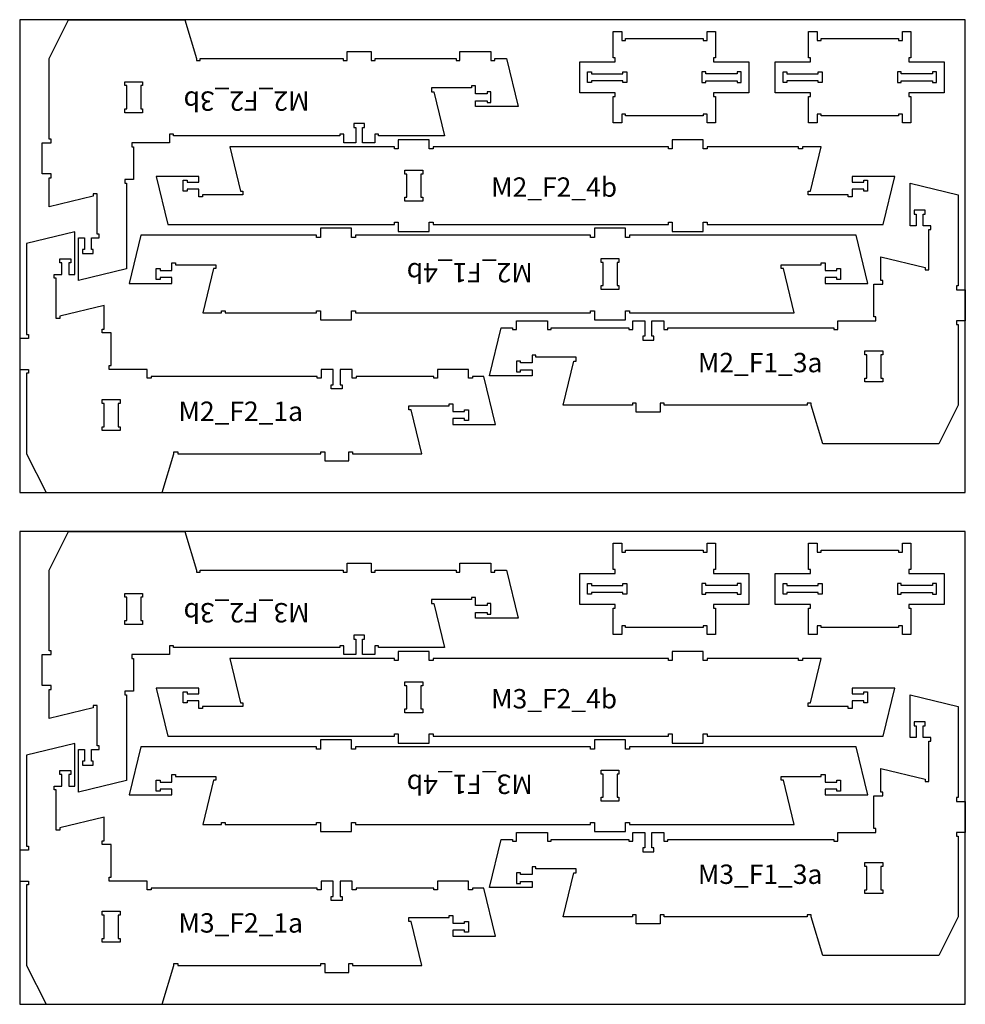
# Model space of a CAD drawing. Header units: millimetres. Extents: x -18184 to 50972, y 6312 to 16778.
# Tile 35 of 38: x 23132 to 25572, y 6313 to 8853. Entities that reach past the tile are written whole.
import ezdxf

# ---------------------------------------------------------------- set-up
doc = ezdxf.new("R2010")
doc.units = ezdxf.units.MM
doc.header["$MEASUREMENT"] = 0
for name, color, linetype in [('freeswerk_CODES', 50, 'Continuous'), ('freeswerk_ELEMENTEN', 7, 'Continuous'), ('freeswerk_PLATEN', 3, 'Continuous')]:
    doc.layers.add(name, color=color, linetype=linetype)

msp = doc.modelspace()

# ---------------------------------------------------------------- linework, layer by layer
at = {"layer": 'freeswerk_ELEMENTEN'}
for points in [[(23208.3, 8444.7), (23213.3, 8444.7), (23213.3, 8454.7), (23190.3, 8454.7), (23190.3, 8534.7), (23213.3, 8534.7), (23213.3, 8544.7), (23208.3, 8544.7), (23208.3, 8752.7), (23258.3, 8852.7), (23558.3, 8852.7), (23588.3, 8752.7), (23588.3, 8747.7), (23598.3, 8747.7), (23598.3, 8752.7), (23967.3, 8752.7), (23967.3, 8747.7), (23977.3, 8747.7), (23977.3, 8770.7), (24039.3, 8770.7), (24039.3, 8747.7), (24049.3, 8747.7), (24049.3, 8752.7), (24258.3, 8752.7), (24258.3, 8747.7), (24268.3, 8747.7), (24268.3, 8770.7), (24348.3, 8770.7), (24348.3, 8747.7), (24358.3, 8747.7), (24358.3, 8752.7), (24388.3, 8752.7), (24418.3, 8628.7), (24308.3, 8628.7), (24308.3, 8643.7), (24338.3, 8643.7), (24338.3, 8638.7), (24348.3, 8638.7), (24348.3, 8666.7), (24338.3, 8666.7), (24338.3, 8661.7), (24308.3, 8661.7), (24308.3, 8681.7), (24298.3, 8681.7), (24298.3, 8676.7), (24194.8, 8676.7), (24194.8, 8666.7), (24200.7, 8666.7), (24228.3, 8552.7), (24058.3, 8552.7), (24058.3, 8557.7), (24048.3, 8557.7), (24048.3, 8534.7), (24017.3, 8534.7), (24017.3, 8574.7), (24022.3, 8574.7), (24022.3, 8584.7), (23994.3, 8584.7), (23994.3, 8574.7), (23999.3, 8574.7), (23999.3, 8534.7), (23968.3, 8534.7), (23968.3, 8557.7), (23958.3, 8557.7), (23958.3, 8552.7), (23529.3, 8552.7), (23529.3, 8557.7), (23519.3, 8557.7), (23519.3, 8534.7), (23421.3, 8534.7), (23421.3, 8524.7), (23426.3, 8524.7), (23426.3, 8440.7), (23403.3, 8440.7), (23403.3, 8430.7), (23408.3, 8430.7), (23408.3, 8209.6), (23284.3, 8179.6), (23284.3, 8289.6), (23299.3, 8289.6), (23299.3, 8259.6), (23294.3, 8259.6), (23294.3, 8249.6), (23322.3, 8249.6), (23322.3, 8259.6), (23317.3, 8259.6), (23317.3, 8289.6), (23337.3, 8289.6), (23337.3, 8299.6), (23332.3, 8299.6), (23332.3, 8403.1), (23322.3, 8403.1), (23322.3, 8397.2), (23208.3, 8369.6)], [(24668.8, 8754.3), (24663.8, 8754.3), (24663.8, 8822.3), (24685.8, 8822.3), (24685.8, 8799.3), (24695.8, 8799.3), (24695.8, 8804.3), (24895.8, 8804.3), (24895.8, 8799.3), (24905.8, 8799.3), (24905.8, 8822.3), (24927.8, 8822.3), (24927.8, 8754.3), (24922.8, 8754.3), (24922.8, 8744.3), (25013.8, 8744.3), (25013.8, 8664.3), (24922.8, 8664.3), (24922.8, 8654.3), (24927.8, 8654.3), (24927.8, 8586.3), (24905.8, 8586.3), (24905.8, 8609.3), (24895.8, 8609.3), (24895.8, 8604.3), (24695.8, 8604.3), (24695.8, 8609.3), (24685.8, 8609.3), (24685.8, 8586.3), (24663.8, 8586.3), (24663.8, 8654.3), (24668.8, 8654.3), (24668.8, 8664.3), (24577.8, 8664.3), (24577.8, 8744.3), (24668.8, 8744.3)], [(25173, 8754.3), (25168, 8754.3), (25168, 8822.3), (25190, 8822.3), (25190, 8799.3), (25200, 8799.3), (25200, 8804.3), (25400, 8804.3), (25400, 8799.3), (25410, 8799.3), (25410, 8822.3), (25432, 8822.3), (25432, 8754.3), (25427, 8754.3), (25427, 8744.3), (25518, 8744.3), (25518, 8664.3), (25427, 8664.3), (25427, 8654.3), (25432, 8654.3), (25432, 8586.3), (25410, 8586.3), (25410, 8609.3), (25400, 8609.3), (25400, 8604.3), (25200, 8604.3), (25200, 8609.3), (25190, 8609.3), (25190, 8586.3), (25168, 8586.3), (25168, 8654.3), (25173, 8654.3), (25173, 8664.3), (25082, 8664.3), (25082, 8744.3), (25173, 8744.3)], [(24607.8, 8718.3), (24607.8, 8713.3), (24688.8, 8713.3), (24688.8, 8718.3), (24698.8, 8718.3), (24698.8, 8690.3), (24688.8, 8690.3), (24688.8, 8695.3), (24607.8, 8695.3), (24607.8, 8690.3), (24597.8, 8690.3), (24597.8, 8718.3)], [(24983.8, 8690.3), (24993.8, 8690.3), (24993.8, 8718.3), (24983.8, 8718.3), (24983.8, 8713.3), (24902.8, 8713.3), (24902.8, 8718.3), (24892.8, 8718.3), (24892.8, 8690.3), (24902.8, 8690.3), (24902.8, 8695.3), (24983.8, 8695.3)], [(25112, 8718.3), (25112, 8713.3), (25193, 8713.3), (25193, 8718.3), (25203, 8718.3), (25203, 8690.3), (25193, 8690.3), (25193, 8695.3), (25112, 8695.3), (25112, 8690.3), (25102, 8690.3), (25102, 8718.3)], [(25488, 8690.3), (25498, 8690.3), (25498, 8718.3), (25488, 8718.3), (25488, 8713.3), (25407, 8713.3), (25407, 8718.3), (25397, 8718.3), (25397, 8690.3), (25407, 8690.3), (25407, 8695.3), (25488, 8695.3)], [(23408.5, 8682.7), (23403.5, 8682.7), (23403.5, 8692.7), (23449.5, 8692.7), (23449.5, 8682.7), (23444.5, 8682.7), (23444.5, 8622.7), (23449.5, 8622.7), (23449.5, 8612.7), (23403.5, 8612.7), (23403.5, 8622.7), (23408.5, 8622.7)], [(24099.3, 8330.5), (24109.3, 8330.5), (24109.3, 8306.5), (24189.3, 8306.5), (24189.3, 8330.5), (24199.3, 8330.5), (24199.3, 8324.5), (24806.3, 8324.5), (24806.3, 8330.5), (24816.3, 8330.5), (24816.3, 8306.5), (24896.3, 8306.5), (24896.3, 8330.5), (24906.3, 8330.5), (24906.3, 8324.5), (25360, 8324.5), (25390.3, 8448.5), (25280.3, 8448.5), (25280.3, 8433.5), (25310.3, 8433.5), (25310.3, 8438.5), (25320.3, 8438.5), (25320.3, 8410.5), (25310.3, 8410.5), (25310.3, 8415.5), (25280.3, 8415.5), (25280.3, 8395.5), (25270.3, 8395.5), (25270.3, 8400.5), (25166.8, 8400.5), (25166.8, 8410.5), (25172.7, 8410.5), (25200.3, 8524.5), (25152, 8524.5), (25152, 8519.5), (25142, 8519.5), (25142, 8524.5), (24906.3, 8524.5), (24906.3, 8519.5), (24896.3, 8519.5), (24896.3, 8542.5), (24816.3, 8542.5), (24816.3, 8519.5), (24806.3, 8519.5), (24806.3, 8524.5), (24199.3, 8524.5), (24199.3, 8519.5), (24189.3, 8519.5), (24189.3, 8542.5), (24109.3, 8542.5), (24109.3, 8519.5), (24099.3, 8519.5), (24099.3, 8524.5), (23674.4, 8524.5), (23702, 8410.5), (23708, 8410.5), (23708, 8400.5), (23604.4, 8400.5), (23604.4, 8395.5), (23594.4, 8395.5), (23594.4, 8415.5), (23564.4, 8415.5), (23564.4, 8410.5), (23554.4, 8410.5), (23554.4, 8438.5), (23564.4, 8438.5), (23564.4, 8433.5), (23594.4, 8433.5), (23594.4, 8448.5), (23484.4, 8448.5), (23514.4, 8324.5), (24099.3, 8324.5)], [(24172.3, 8384.5), (24126.3, 8384.5), (24126.3, 8394.5), (24131.3, 8394.5), (24131.3, 8454.5), (24126.3, 8454.5), (24126.3, 8464.5), (24172.3, 8464.5), (24172.3, 8454.5), (24167.3, 8454.5), (24167.3, 8394.5), (24172.3, 8394.5)], [(25174.3, 7858.1), (25174.3, 7863.1), (25164.3, 7863.1), (25164.3, 7858.1), (24795.3, 7858.1), (24795.3, 7863.1), (24785.3, 7863.1), (24785.3, 7840.1), (24723.3, 7840.1), (24723.3, 7863.1), (24713.3, 7863.1), (24713.3, 7858.1), (24534.3, 7858.1), (24561.9, 7972.1), (24567.8, 7972.1), (24567.8, 7982.1), (24464.3, 7982.1), (24464.3, 7987.1), (24454.3, 7987.1), (24454.3, 7967.1), (24424.3, 7967.1), (24424.3, 7972.1), (24414.3, 7972.1), (24414.3, 7944.1), (24424.3, 7944.1), (24424.3, 7949.1), (24454.3, 7949.1), (24454.3, 7934.1), (24344.3, 7934.1), (24374.3, 8058.1), (24404, 8058.1), (24404, 8053.1), (24414, 8053.1), (24414, 8076.1), (24494, 8076.1), (24494, 8053.1), (24504, 8053.1), (24504, 8058.1), (24704.3, 8058.1), (24704.3, 8053.1), (24714.3, 8053.1), (24714.3, 8076.1), (24745.3, 8076.1), (24745.3, 8036.1), (24740.3, 8036.1), (24740.3, 8026.1), (24768.3, 8026.1), (24768.3, 8036.1), (24763.3, 8036.1), (24763.3, 8076.1), (24794.3, 8076.1), (24794.3, 8053.1), (24804.3, 8053.1), (24804.3, 8058.1), (25233.3, 8058.1), (25233.3, 8053.1), (25243.3, 8053.1), (25243.3, 8076.1), (25341.3, 8076.1), (25341.3, 8086.1), (25336.3, 8086.1), (25336.3, 8170.1), (25359.3, 8170.1), (25359.3, 8180.1), (25354.3, 8180.1), (25354.3, 8241.2), (25468.3, 8213.6), (25468.3, 8207.7), (25478.3, 8207.7), (25478.3, 8311.2), (25483.3, 8311.2), (25483.3, 8321.2), (25463.3, 8321.2), (25463.3, 8351.2), (25468.3, 8351.2), (25468.3, 8361.2), (25440.3, 8361.2), (25440.3, 8351.2), (25445.3, 8351.2), (25445.3, 8321.2), (25430.3, 8321.2), (25430.3, 8431.2), (25554.3, 8401.2), (25554.3, 8166.1), (25549.3, 8166.1), (25549.3, 8156.1), (25572.3, 8156.1), (25572.3, 8076.1), (25549.3, 8076.1), (25549.3, 8066.1), (25554.3, 8066.1), (25554.3, 7858.1), (25504.3, 7758.1), (25204.3, 7758.1)], [(24705.6, 8290.5), (24695.6, 8290.5), (24695.6, 8314.5), (24615.6, 8314.5), (24615.6, 8290.5), (24605.6, 8290.5), (24605.6, 8296.5), (23998.6, 8296.5), (23998.6, 8290.5), (23988.6, 8290.5), (23988.6, 8314.5), (23908.6, 8314.5), (23908.6, 8290.5), (23898.6, 8290.5), (23898.6, 8296.5), (23444.9, 8296.5), (23414.6, 8172.5), (23524.6, 8172.5), (23524.6, 8187.5), (23494.6, 8187.5), (23494.6, 8182.5), (23484.6, 8182.5), (23484.6, 8210.5), (23494.6, 8210.5), (23494.6, 8205.5), (23524.6, 8205.5), (23524.6, 8225.5), (23534.6, 8225.5), (23534.6, 8220.5), (23638.1, 8220.5), (23638.1, 8210.5), (23632.2, 8210.5), (23604.6, 8096.5), (23652.9, 8096.5), (23652.9, 8101.5), (23662.9, 8101.5), (23662.9, 8096.5), (23898.6, 8096.5), (23898.6, 8101.5), (23908.6, 8101.5), (23908.6, 8078.5), (23988.6, 8078.5), (23988.6, 8101.5), (23998.6, 8101.5), (23998.6, 8096.5), (24605.6, 8096.5), (24605.6, 8101.5), (24615.6, 8101.5), (24615.6, 8078.5), (24695.6, 8078.5), (24695.6, 8101.5), (24705.6, 8101.5), (24705.6, 8096.5), (25130.5, 8096.5), (25102.9, 8210.5), (25096.9, 8210.5), (25096.9, 8220.5), (25200.5, 8220.5), (25200.5, 8225.5), (25210.5, 8225.5), (25210.5, 8205.5), (25240.5, 8205.5), (25240.5, 8210.5), (25250.5, 8210.5), (25250.5, 8182.5), (25240.5, 8182.5), (25240.5, 8187.5), (25210.5, 8187.5), (25210.5, 8172.5), (25320.5, 8172.5), (25290.5, 8296.5), (24705.6, 8296.5)], [(23981.3, 7737.5), (23991.3, 7737.5), (23991.3, 7732.5), (24170.3, 7732.5), (24142.7, 7846.5), (24136.7, 7846.5), (24136.7, 7856.5), (24240.3, 7856.5), (24240.3, 7861.5), (24250.3, 7861.5), (24250.3, 7841.5), (24280.3, 7841.5), (24280.3, 7846.5), (24290.3, 7846.5), (24290.3, 7818.5), (24280.3, 7818.5), (24280.3, 7823.5), (24250.3, 7823.5), (24250.3, 7808.5), (24360.3, 7808.5), (24330.3, 7932.5), (24300.6, 7932.5), (24300.6, 7927.5), (24290.6, 7927.5), (24290.6, 7950.5), (24210.6, 7950.5), (24210.6, 7927.5), (24200.6, 7927.5), (24200.6, 7932.5), (24000.3, 7932.5), (24000.3, 7927.5), (23990.3, 7927.5), (23990.3, 7950.5), (23959.3, 7950.5), (23959.3, 7910.5), (23964.3, 7910.5), (23964.3, 7900.5), (23936.3, 7900.5), (23936.3, 7910.5), (23941.3, 7910.5), (23941.3, 7950.5), (23910.3, 7950.5), (23910.3, 7927.5), (23900.3, 7927.5), (23900.3, 7932.5), (23471.3, 7932.5), (23471.3, 7927.5), (23461.3, 7927.5), (23461.3, 7950.5), (23363.3, 7950.5), (23363.3, 7960.5), (23368.3, 7960.5), (23368.3, 8044.5), (23345.3, 8044.5), (23345.3, 8054.5), (23350.3, 8054.5), (23350.3, 8115.6), (23236.3, 8088), (23236.3, 8082.1), (23226.3, 8082.1), (23226.3, 8185.6), (23221.3, 8185.6), (23221.3, 8195.6), (23241.3, 8195.6), (23241.3, 8225.6), (23236.3, 8225.6), (23236.3, 8235.6), (23264.3, 8235.6), (23264.3, 8225.6), (23259.3, 8225.6), (23259.3, 8195.6), (23274.3, 8195.6), (23274.3, 8305.6), (23150.3, 8275.6), (23150.3, 8040.5), (23155.3, 8040.5), (23155.3, 8030.5), (23132.3, 8030.5), (23132.3, 7950.5), (23155.3, 7950.5), (23155.3, 7940.5), (23150.3, 7940.5), (23150.3, 7732.5), (23200.3, 7632.5), (23500.3, 7632.5), (23530.3, 7732.5), (23530.3, 7737.5), (23540.3, 7737.5), (23540.3, 7732.5), (23909.3, 7732.5), (23909.3, 7737.5), (23919.3, 7737.5), (23919.3, 7714.5), (23981.3, 7714.5)], [(24632.6, 8236.5), (24678.6, 8236.5), (24678.6, 8226.5), (24673.6, 8226.5), (24673.6, 8166.5), (24678.6, 8166.5), (24678.6, 8156.5), (24632.6, 8156.5), (24632.6, 8166.5), (24637.6, 8166.5), (24637.6, 8226.5), (24632.6, 8226.5)], [(25313.3, 7998.1), (25359.3, 7998.1), (25359.3, 7988.1), (25354.3, 7988.1), (25354.3, 7928.1), (25359.3, 7928.1), (25359.3, 7918.1), (25313.3, 7918.1), (25313.3, 7928.1), (25318.3, 7928.1), (25318.3, 7988.1), (25313.3, 7988.1)], [(23345.5, 7872.5), (23391.5, 7872.5), (23391.5, 7862.5), (23386.5, 7862.5), (23386.5, 7802.5), (23391.5, 7802.5), (23391.5, 7792.5), (23345.5, 7792.5), (23345.5, 7802.5), (23350.5, 7802.5), (23350.5, 7862.5), (23345.5, 7862.5)], [(23208.3, 7124.7), (23213.3, 7124.7), (23213.3, 7134.7), (23190.3, 7134.7), (23190.3, 7214.7), (23213.3, 7214.7), (23213.3, 7224.7), (23208.3, 7224.7), (23208.3, 7432.7), (23258.3, 7532.7), (23558.3, 7532.7), (23588.3, 7432.7), (23588.3, 7427.7), (23598.3, 7427.7), (23598.3, 7432.7), (23967.3, 7432.7), (23967.3, 7427.7), (23977.3, 7427.7), (23977.3, 7450.7), (24039.3, 7450.7), (24039.3, 7427.7), (24049.3, 7427.7), (24049.3, 7432.7), (24258.3, 7432.7), (24258.3, 7427.7), (24268.3, 7427.7), (24268.3, 7450.7), (24348.3, 7450.7), (24348.3, 7427.7), (24358.3, 7427.7), (24358.3, 7432.7), (24388.3, 7432.7), (24418.3, 7308.7), (24308.3, 7308.7), (24308.3, 7323.7), (24338.3, 7323.7), (24338.3, 7318.7), (24348.3, 7318.7), (24348.3, 7346.7), (24338.3, 7346.7), (24338.3, 7341.7), (24308.3, 7341.7), (24308.3, 7361.7), (24298.3, 7361.7), (24298.3, 7356.7), (24194.8, 7356.7), (24194.8, 7346.7), (24200.7, 7346.7), (24228.3, 7232.7), (24058.3, 7232.7), (24058.3, 7237.7), (24048.3, 7237.7), (24048.3, 7214.7), (24017.3, 7214.7), (24017.3, 7254.7), (24022.3, 7254.7), (24022.3, 7264.7), (23994.3, 7264.7), (23994.3, 7254.7), (23999.3, 7254.7), (23999.3, 7214.7), (23968.3, 7214.7), (23968.3, 7237.7), (23958.3, 7237.7), (23958.3, 7232.7), (23529.3, 7232.7), (23529.3, 7237.7), (23519.3, 7237.7), (23519.3, 7214.7), (23421.3, 7214.7), (23421.3, 7204.7), (23426.3, 7204.7), (23426.3, 7120.7), (23403.3, 7120.7), (23403.3, 7110.7), (23408.3, 7110.7), (23408.3, 6889.6), (23284.3, 6859.6), (23284.3, 6969.6), (23299.3, 6969.6), (23299.3, 6939.6), (23294.3, 6939.6), (23294.3, 6929.6), (23322.3, 6929.6), (23322.3, 6939.6), (23317.3, 6939.6), (23317.3, 6969.6), (23337.3, 6969.6), (23337.3, 6979.6), (23332.3, 6979.6), (23332.3, 7083.1), (23322.3, 7083.1), (23322.3, 7077.2), (23208.3, 7049.6)], [(24668.8, 7434.3), (24663.8, 7434.3), (24663.8, 7502.3), (24685.8, 7502.3), (24685.8, 7479.3), (24695.8, 7479.3), (24695.8, 7484.3), (24895.8, 7484.3), (24895.8, 7479.3), (24905.8, 7479.3), (24905.8, 7502.3), (24927.8, 7502.3), (24927.8, 7434.3), (24922.8, 7434.3), (24922.8, 7424.3), (25013.8, 7424.3), (25013.8, 7344.3), (24922.8, 7344.3), (24922.8, 7334.3), (24927.8, 7334.3), (24927.8, 7266.3), (24905.8, 7266.3), (24905.8, 7289.3), (24895.8, 7289.3), (24895.8, 7284.3), (24695.8, 7284.3), (24695.8, 7289.3), (24685.8, 7289.3), (24685.8, 7266.3), (24663.8, 7266.3), (24663.8, 7334.3), (24668.8, 7334.3), (24668.8, 7344.3), (24577.8, 7344.3), (24577.8, 7424.3), (24668.8, 7424.3)], [(25173, 7434.3), (25168, 7434.3), (25168, 7502.3), (25190, 7502.3), (25190, 7479.3), (25200, 7479.3), (25200, 7484.3), (25400, 7484.3), (25400, 7479.3), (25410, 7479.3), (25410, 7502.3), (25432, 7502.3), (25432, 7434.3), (25427, 7434.3), (25427, 7424.3), (25518, 7424.3), (25518, 7344.3), (25427, 7344.3), (25427, 7334.3), (25432, 7334.3), (25432, 7266.3), (25410, 7266.3), (25410, 7289.3), (25400, 7289.3), (25400, 7284.3), (25200, 7284.3), (25200, 7289.3), (25190, 7289.3), (25190, 7266.3), (25168, 7266.3), (25168, 7334.3), (25173, 7334.3), (25173, 7344.3), (25082, 7344.3), (25082, 7424.3), (25173, 7424.3)], [(24607.8, 7398.3), (24607.8, 7393.3), (24688.8, 7393.3), (24688.8, 7398.3), (24698.8, 7398.3), (24698.8, 7370.3), (24688.8, 7370.3), (24688.8, 7375.3), (24607.8, 7375.3), (24607.8, 7370.3), (24597.8, 7370.3), (24597.8, 7398.3)], [(24983.8, 7370.3), (24993.8, 7370.3), (24993.8, 7398.3), (24983.8, 7398.3), (24983.8, 7393.3), (24902.8, 7393.3), (24902.8, 7398.3), (24892.8, 7398.3), (24892.8, 7370.3), (24902.8, 7370.3), (24902.8, 7375.3), (24983.8, 7375.3)], [(25112, 7398.3), (25112, 7393.3), (25193, 7393.3), (25193, 7398.3), (25203, 7398.3), (25203, 7370.3), (25193, 7370.3), (25193, 7375.3), (25112, 7375.3), (25112, 7370.3), (25102, 7370.3), (25102, 7398.3)], [(25488, 7370.3), (25498, 7370.3), (25498, 7398.3), (25488, 7398.3), (25488, 7393.3), (25407, 7393.3), (25407, 7398.3), (25397, 7398.3), (25397, 7370.3), (25407, 7370.3), (25407, 7375.3), (25488, 7375.3)], [(23408.5, 7362.7), (23403.5, 7362.7), (23403.5, 7372.7), (23449.5, 7372.7), (23449.5, 7362.7), (23444.5, 7362.7), (23444.5, 7302.7), (23449.5, 7302.7), (23449.5, 7292.7), (23403.5, 7292.7), (23403.5, 7302.7), (23408.5, 7302.7)], [(24099.3, 7010.5), (24109.3, 7010.5), (24109.3, 6986.5), (24189.3, 6986.5), (24189.3, 7010.5), (24199.3, 7010.5), (24199.3, 7004.5), (24806.3, 7004.5), (24806.3, 7010.5), (24816.3, 7010.5), (24816.3, 6986.5), (24896.3, 6986.5), (24896.3, 7010.5), (24906.3, 7010.5), (24906.3, 7004.5), (25360, 7004.5), (25390.3, 7128.5), (25280.3, 7128.5), (25280.3, 7113.5), (25310.3, 7113.5), (25310.3, 7118.5), (25320.3, 7118.5), (25320.3, 7090.5), (25310.3, 7090.5), (25310.3, 7095.5), (25280.3, 7095.5), (25280.3, 7075.5), (25270.3, 7075.5), (25270.3, 7080.5), (25166.8, 7080.5), (25166.8, 7090.5), (25172.7, 7090.5), (25200.3, 7204.5), (25152, 7204.5), (25152, 7199.5), (25142, 7199.5), (25142, 7204.5), (24906.3, 7204.5), (24906.3, 7199.5), (24896.3, 7199.5), (24896.3, 7222.5), (24816.3, 7222.5), (24816.3, 7199.5), (24806.3, 7199.5), (24806.3, 7204.5), (24199.3, 7204.5), (24199.3, 7199.5), (24189.3, 7199.5), (24189.3, 7222.5), (24109.3, 7222.5), (24109.3, 7199.5), (24099.3, 7199.5), (24099.3, 7204.5), (23674.4, 7204.5), (23702, 7090.5), (23708, 7090.5), (23708, 7080.5), (23604.4, 7080.5), (23604.4, 7075.5), (23594.4, 7075.5), (23594.4, 7095.5), (23564.4, 7095.5), (23564.4, 7090.5), (23554.4, 7090.5), (23554.4, 7118.5), (23564.4, 7118.5), (23564.4, 7113.5), (23594.4, 7113.5), (23594.4, 7128.5), (23484.4, 7128.5), (23514.4, 7004.5), (24099.3, 7004.5)], [(24172.3, 7064.5), (24126.3, 7064.5), (24126.3, 7074.5), (24131.3, 7074.5), (24131.3, 7134.5), (24126.3, 7134.5), (24126.3, 7144.5), (24172.3, 7144.5), (24172.3, 7134.5), (24167.3, 7134.5), (24167.3, 7074.5), (24172.3, 7074.5)], [(25174.3, 6538.1), (25174.3, 6543.1), (25164.3, 6543.1), (25164.3, 6538.1), (24795.3, 6538.1), (24795.3, 6543.1), (24785.3, 6543.1), (24785.3, 6520.1), (24723.3, 6520.1), (24723.3, 6543.1), (24713.3, 6543.1), (24713.3, 6538.1), (24534.3, 6538.1), (24561.9, 6652.1), (24567.8, 6652.1), (24567.8, 6662.1), (24464.3, 6662.1), (24464.3, 6667.1), (24454.3, 6667.1), (24454.3, 6647.1), (24424.3, 6647.1), (24424.3, 6652.1), (24414.3, 6652.1), (24414.3, 6624.1), (24424.3, 6624.1), (24424.3, 6629.1), (24454.3, 6629.1), (24454.3, 6614.1), (24344.3, 6614.1), (24374.3, 6738.1), (24404, 6738.1), (24404, 6733.1), (24414, 6733.1), (24414, 6756.1), (24494, 6756.1), (24494, 6733.1), (24504, 6733.1), (24504, 6738.1), (24704.3, 6738.1), (24704.3, 6733.1), (24714.3, 6733.1), (24714.3, 6756.1), (24745.3, 6756.1), (24745.3, 6716.1), (24740.3, 6716.1), (24740.3, 6706.1), (24768.3, 6706.1), (24768.3, 6716.1), (24763.3, 6716.1), (24763.3, 6756.1), (24794.3, 6756.1), (24794.3, 6733.1), (24804.3, 6733.1), (24804.3, 6738.1), (25233.3, 6738.1), (25233.3, 6733.1), (25243.3, 6733.1), (25243.3, 6756.1), (25341.3, 6756.1), (25341.3, 6766.1), (25336.3, 6766.1), (25336.3, 6850.1), (25359.3, 6850.1), (25359.3, 6860.1), (25354.3, 6860.1), (25354.3, 6921.2), (25468.3, 6893.6), (25468.3, 6887.7), (25478.3, 6887.7), (25478.3, 6991.2), (25483.3, 6991.2), (25483.3, 7001.2), (25463.3, 7001.2), (25463.3, 7031.2), (25468.3, 7031.2), (25468.3, 7041.2), (25440.3, 7041.2), (25440.3, 7031.2), (25445.3, 7031.2), (25445.3, 7001.2), (25430.3, 7001.2), (25430.3, 7111.2), (25554.3, 7081.2), (25554.3, 6846.1), (25549.3, 6846.1), (25549.3, 6836.1), (25572.3, 6836.1), (25572.3, 6756.1), (25549.3, 6756.1), (25549.3, 6746.1), (25554.3, 6746.1), (25554.3, 6538.1), (25504.3, 6438.1), (25204.3, 6438.1)], [(23981.3, 6417.5), (23991.3, 6417.5), (23991.3, 6412.5), (24170.3, 6412.5), (24142.7, 6526.5), (24136.7, 6526.5), (24136.7, 6536.5), (24240.3, 6536.5), (24240.3, 6541.5), (24250.3, 6541.5), (24250.3, 6521.5), (24280.3, 6521.5), (24280.3, 6526.5), (24290.3, 6526.5), (24290.3, 6498.5), (24280.3, 6498.5), (24280.3, 6503.5), (24250.3, 6503.5), (24250.3, 6488.5), (24360.3, 6488.5), (24330.3, 6612.5), (24300.6, 6612.5), (24300.6, 6607.5), (24290.6, 6607.5), (24290.6, 6630.5), (24210.6, 6630.5), (24210.6, 6607.5), (24200.6, 6607.5), (24200.6, 6612.5), (24000.3, 6612.5), (24000.3, 6607.5), (23990.3, 6607.5), (23990.3, 6630.5), (23959.3, 6630.5), (23959.3, 6590.5), (23964.3, 6590.5), (23964.3, 6580.5), (23936.3, 6580.5), (23936.3, 6590.5), (23941.3, 6590.5), (23941.3, 6630.5), (23910.3, 6630.5), (23910.3, 6607.5), (23900.3, 6607.5), (23900.3, 6612.5), (23471.3, 6612.5), (23471.3, 6607.5), (23461.3, 6607.5), (23461.3, 6630.5), (23363.3, 6630.5), (23363.3, 6640.5), (23368.3, 6640.5), (23368.3, 6724.5), (23345.3, 6724.5), (23345.3, 6734.5), (23350.3, 6734.5), (23350.3, 6795.6), (23236.3, 6768), (23236.3, 6762.1), (23226.3, 6762.1), (23226.3, 6865.6), (23221.3, 6865.6), (23221.3, 6875.6), (23241.3, 6875.6), (23241.3, 6905.6), (23236.3, 6905.6), (23236.3, 6915.6), (23264.3, 6915.6), (23264.3, 6905.6), (23259.3, 6905.6), (23259.3, 6875.6), (23274.3, 6875.6), (23274.3, 6985.6), (23150.3, 6955.6), (23150.3, 6720.5), (23155.3, 6720.5), (23155.3, 6710.5), (23132.3, 6710.5), (23132.3, 6630.5), (23155.3, 6630.5), (23155.3, 6620.5), (23150.3, 6620.5), (23150.3, 6412.5), (23200.3, 6312.5), (23500.3, 6312.5), (23530.3, 6412.5), (23530.3, 6417.5), (23540.3, 6417.5), (23540.3, 6412.5), (23909.3, 6412.5), (23909.3, 6417.5), (23919.3, 6417.5), (23919.3, 6394.5), (23981.3, 6394.5)], [(24705.6, 6970.5), (24695.6, 6970.5), (24695.6, 6994.5), (24615.6, 6994.5), (24615.6, 6970.5), (24605.6, 6970.5), (24605.6, 6976.5), (23998.6, 6976.5), (23998.6, 6970.5), (23988.6, 6970.5), (23988.6, 6994.5), (23908.6, 6994.5), (23908.6, 6970.5), (23898.6, 6970.5), (23898.6, 6976.5), (23444.9, 6976.5), (23414.6, 6852.5), (23524.6, 6852.5), (23524.6, 6867.5), (23494.6, 6867.5), (23494.6, 6862.5), (23484.6, 6862.5), (23484.6, 6890.5), (23494.6, 6890.5), (23494.6, 6885.5), (23524.6, 6885.5), (23524.6, 6905.5), (23534.6, 6905.5), (23534.6, 6900.5), (23638.1, 6900.5), (23638.1, 6890.5), (23632.2, 6890.5), (23604.6, 6776.5), (23652.9, 6776.5), (23652.9, 6781.5), (23662.9, 6781.5), (23662.9, 6776.5), (23898.6, 6776.5), (23898.6, 6781.5), (23908.6, 6781.5), (23908.6, 6758.5), (23988.6, 6758.5), (23988.6, 6781.5), (23998.6, 6781.5), (23998.6, 6776.5), (24605.6, 6776.5), (24605.6, 6781.5), (24615.6, 6781.5), (24615.6, 6758.5), (24695.6, 6758.5), (24695.6, 6781.5), (24705.6, 6781.5), (24705.6, 6776.5), (25130.5, 6776.5), (25102.9, 6890.5), (25096.9, 6890.5), (25096.9, 6900.5), (25200.5, 6900.5), (25200.5, 6905.5), (25210.5, 6905.5), (25210.5, 6885.5), (25240.5, 6885.5), (25240.5, 6890.5), (25250.5, 6890.5), (25250.5, 6862.5), (25240.5, 6862.5), (25240.5, 6867.5), (25210.5, 6867.5), (25210.5, 6852.5), (25320.5, 6852.5), (25290.5, 6976.5), (24705.6, 6976.5)], [(24632.6, 6916.5), (24678.6, 6916.5), (24678.6, 6906.5), (24673.6, 6906.5), (24673.6, 6846.5), (24678.6, 6846.5), (24678.6, 6836.5), (24632.6, 6836.5), (24632.6, 6846.5), (24637.6, 6846.5), (24637.6, 6906.5), (24632.6, 6906.5)], [(25313.3, 6678.1), (25359.3, 6678.1), (25359.3, 6668.1), (25354.3, 6668.1), (25354.3, 6608.1), (25359.3, 6608.1), (25359.3, 6598.1), (25313.3, 6598.1), (25313.3, 6608.1), (25318.3, 6608.1), (25318.3, 6668.1), (25313.3, 6668.1)], [(23345.5, 6552.5), (23391.5, 6552.5), (23391.5, 6542.5), (23386.5, 6542.5), (23386.5, 6482.5), (23391.5, 6482.5), (23391.5, 6472.5), (23345.5, 6472.5), (23345.5, 6482.5), (23350.5, 6482.5), (23350.5, 6542.5), (23345.5, 6542.5)]]:
    msp.add_lwpolyline(points, close=True, dxfattribs=at)
at = {"layer": 'freeswerk_PLATEN'}
for points in [[(23132.3, 7632.5), (25572.3, 7632.5), (25572.3, 8852.5), (23132.3, 8852.5)], [(23132.3, 6312.5), (25572.3, 6312.5), (25572.3, 7532.5), (23132.3, 7532.5)]]:
    msp.add_lwpolyline(points, close=True, dxfattribs=at)

# ---------------------------------------------------------------- texts
at = {"layer": 'freeswerk_CODES', "char_height": 50, "attachment_point": 1, "rotation": 180}
for s, insert in [('{\\Fiso|c0;M2_F2_3b}', (23880.3, 8617.7)), ('{\\Fiso|c0;M2_F1_4b}', (24456.1, 8175.1)), ('{\\Fiso|c0;M3_F2_3b}', (23880.3, 7297.7)), ('{\\Fiso|c0;M3_F1_4b}', (24456.1, 6855.1))]:
    msp.add_mtext_dynamic_manual_height_columns(s, width=318.081, gutter_width=1456.3, heights=[0], dxfattribs=dict(at, insert=insert))
at = {"layer": 'freeswerk_CODES', "char_height": 50, "attachment_point": 1}
for s, insert in [('{\\Fiso|c0;M2_F2_4b}', (24348.8, 8445.8)), ('{\\Fiso|c0;M2_F1_3a}', (24882.3, 7993.1)), ('{\\Fiso|c0;M2_F2_1a}', (23542, 7867.5)), ('{\\Fiso|c0;M3_F2_4b}', (24348.8, 7125.8)), ('{\\Fiso|c0;M3_F1_3a}', (24882.3, 6673.1)), ('{\\Fiso|c0;M3_F2_1a}', (23542, 6547.5))]:
    msp.add_mtext_dynamic_manual_height_columns(s, width=318.081, gutter_width=1456.3, heights=[0], dxfattribs=dict(at, insert=insert))

doc.saveas('drawing.dxf')
